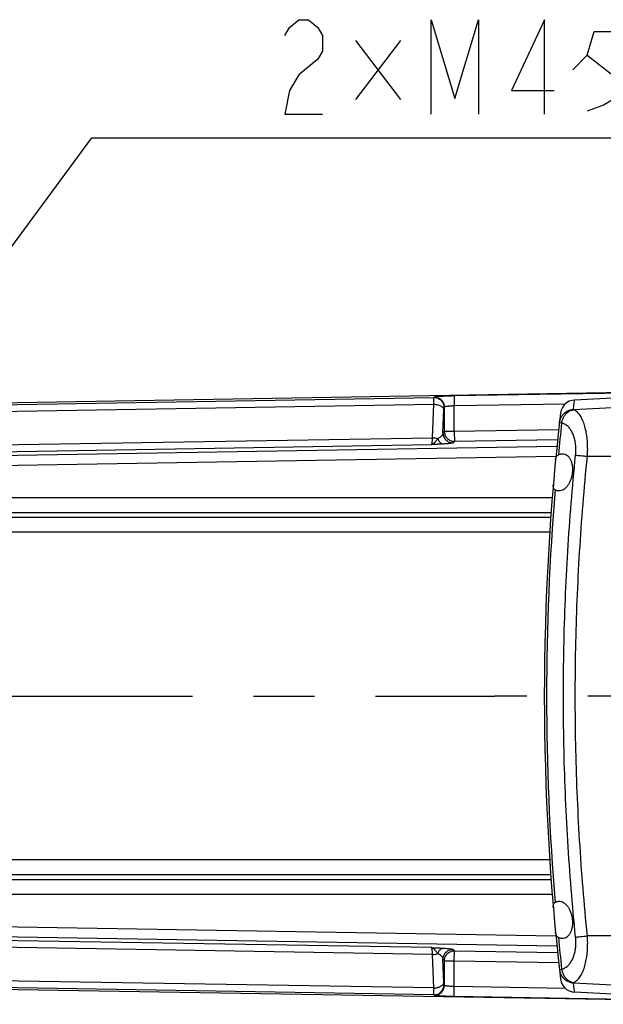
# Model space of a CAD drawing. Extents: x 0 to 594, y 0 to 420.
# Tile 19 of 64: x 268 to 291, y 48 to 87. Entities that reach past the tile are written whole.
import ezdxf

# ---------------------------------------------------------------- set-up
doc = ezdxf.new("R2010")
doc.units = 0
doc.header["$LTSCALE"] = 32.67
doc.linetypes.add('CENTER', pattern=[0.6, 0.375, -0.075, 0.075, -0.075])
doc.layers.get('0').update_dxf_attribs({"linetype": 'CONTINUOUS'})
doc.layers.add('DEFAULT_1', color=7, linetype='CENTER')
doc.layers.add('DRA_ITEM', color=7, linetype='CONTINUOUS')

msp = doc.modelspace()

# ---------------------------------------------------------------- linework, layer by layer
at = {"color": 7, "linetype": 'CONTINUOUS'}
for p, q in [((242.55754, 71.68372), (302.54088, 72.68358)), ((291.7475, 72.28785), (289.95955, 72.19415)), ((302.54088, 47.89213), (242.55754, 48.89199)), ((291.7475, 48.28785), (289.95955, 48.38156))]:
    msp.add_line(p, q, dxfattribs=at)
at = {"color": 9, "linetype": 'CONTINUOUS'}
for p, q in [((285.12043, 72.37114), (292.36126, 72.49183)), ((261.17671, 71.91573), (284.30498, 72.30126)), ((284.30498, 72.30126), (284.32153, 72.31808)), ((285.12043, 72.37114), (285.12709, 71.97174)), ((261.18802, 71.64132), (284.29977, 72.02657)), ((284.25439, 70.67979), (284.29977, 72.02657)), ((284.67127, 70.87345), (284.70283, 71.81019)), ((284.71109, 71.90186), (284.72764, 71.91868)), ((284.72764, 70.93077), (284.72764, 71.91868)), ((285.12709, 71.97174), (289.60216, 72.04633)), ((285.12709, 70.93077), (285.12709, 71.97174)), ((289.91944, 71.81666), (291.7475, 71.91157)), ((289.44426, 71.27123), (289.35361, 71.28126)), ((284.72764, 70.93077), (284.67127, 70.87345)), ((285.12709, 70.93077), (284.72764, 70.93077)), ((289.32366, 71.00072), (285.12709, 70.93077)), ((285.12709, 70.93077), (285.13375, 70.53137)), ((261.2334, 70.29605), (284.25439, 70.67979)), ((285.13375, 70.53137), (285.07738, 70.47405)), ((289.28093, 70.6005), (285.13375, 70.53137)), ((289.25309, 70.32528), (249.24707, 69.65842)), ((261.2717, 70.02208), (284.20999, 70.40444)), ((289.21343, 69.92511), (249.25373, 69.25903)), ((291.7475, 69.93038), (290.47973, 69.93029)), ((289.07186, 68.25723), (250.21919, 68.25723)), ((289.00637, 67.47658), (250.14205, 67.47658)), ((289.01953, 67.65805), (250.21919, 67.65805)), ((288.96492, 66.8774), (250.14205, 66.8774)), ((288.96492, 53.69831), (250.14205, 53.69831)), ((289.00637, 53.09913), (250.14205, 53.09913)), ((250.21919, 52.91765), (289.01953, 52.91765)), ((250.21919, 52.31847), (289.07186, 52.31847)), ((249.25373, 51.31668), (289.21343, 50.65059)), ((249.24707, 50.91728), (289.25309, 50.25042)), ((284.20999, 50.17127), (261.2717, 50.55362)), ((291.7475, 50.64532), (290.47974, 50.64532)), ((284.25439, 49.89591), (261.2334, 50.27965)), ((285.07738, 50.10165), (285.13375, 50.04434)), ((285.12709, 49.64494), (285.13375, 50.04434)), ((285.13375, 50.04434), (289.28093, 49.97521)), ((284.29977, 48.54913), (284.25439, 49.89591)), ((284.70283, 48.76551), (284.67127, 49.70226)), ((284.67127, 49.70226), (284.72764, 49.64494)), ((284.72764, 48.65702), (284.72764, 49.64494)), ((284.72764, 49.64494), (285.12709, 49.64494)), ((285.12709, 48.60397), (285.12709, 49.64494)), ((285.12709, 49.64494), (289.32366, 49.57499)), ((289.35361, 49.29445), (289.44426, 49.30448)), ((284.29977, 48.54913), (261.18802, 48.93438)), ((289.91944, 48.75904), (291.7475, 48.66414)), ((284.30498, 48.27445), (261.17671, 48.65997)), ((284.72764, 48.65702), (284.71109, 48.67384)), ((285.12043, 48.20457), (285.12709, 48.60397)), ((289.60216, 48.52937), (285.12709, 48.60397)), ((284.32153, 48.25762), (284.30498, 48.27445)), ((292.36126, 48.08387), (285.12043, 48.20457))]:
    msp.add_line(p, q, dxfattribs=at)
at = {"color": 7, "linetype": 'CONTINUOUS'}
for points in [[(289.96132, 72.19424), (289.86962, 72.1823), (289.75079, 72.14413), (289.64243, 72.08219), (289.54923, 71.99918), (289.47522, 71.8987), (289.42361, 71.7851), (289.39661, 71.66332)], [(289.39661, 48.91239), (289.42361, 48.7906), (289.47522, 48.677), (289.54923, 48.57652), (289.64243, 48.49351), (289.75079, 48.43158), (289.86962, 48.39341), (289.96132, 48.38146)]]:
    msp.add_lwpolyline(points, dxfattribs=at)
msp.add_arc((388.7475, 60.28785), 100, 173.4682062, 186.5317939, dxfattribs=at)
at = {"color": 9, "linetype": 'CONTINUOUS'}
for start, end in [(173.6884869, 174.4252031), (175.2378693, 184.7621307), (185.5747969, 186.3115131)]:
    msp.add_arc((388.7475, 60.28785), 99.9088, start, end, dxfattribs=at)
for points, knots in [([(284.29977, 72.02657), (284.29977, 72.05166), (284.29987, 72.09852), (284.30026, 72.16334), (284.3011, 72.21665), (284.30173, 72.25732), (284.30344, 72.2839), (284.30371, 72.2973), (284.30498, 72.30126)], [0, 0, 0, 0, 0.27380182, 0.51161088, 0.70737612, 0.85624499, 0.95455183, 1, 1, 1, 1]), ([(284.30498, 72.30126), (284.33132, 72.30163), (284.38423, 72.29711), (284.4606, 72.27489), (284.53118, 72.23808), (284.59317, 72.18813), (284.64415, 72.12698), (284.68213, 72.05702), (284.70563, 71.98102), (284.71102, 71.9282), (284.71109, 71.90186)], [0, 0, 0, 0, 0.12492145, 0.24990637, 0.37494, 0.5, 0.62506001, 0.75009363, 0.87507855, 1, 1, 1, 1]), ([(284.32153, 72.31808), (284.3254, 72.32203), (284.3431, 72.32604), (284.37569, 72.33281), (284.42704, 72.33874), (284.49356, 72.3451), (284.57465, 72.35096), (284.66832, 72.35646), (284.77281, 72.36135), (284.88516, 72.36553), (285.00197, 72.36886), (285.08084, 72.37048), (285.12043, 72.37114)], [0, 0, 0, 0, 0.02068886, 0.06333065, 0.1277902, 0.2121154, 0.313927, 0.43153049, 0.56304802, 0.70501628, 0.85193494, 1, 1, 1, 1]), ([(284.32153, 72.31808), (284.34786, 72.31845), (284.40077, 72.31393), (284.47715, 72.29171), (284.54773, 72.2549), (284.60972, 72.20495), (284.6607, 72.1438), (284.69868, 72.07384), (284.72217, 71.99785), (284.72756, 71.94502), (284.72764, 71.91868)], [0, 0, 0, 0, 0.12492184, 0.24990703, 0.37494079, 0.50000081, 0.62506073, 0.75009417, 0.87507885, 1, 1, 1, 1]), ([(289.91944, 71.81666), (289.92845, 71.89927), (289.93322, 71.94407), (289.96085, 72.19003), (289.96085, 72.19003)], [0, 0, 0, 0, 0.71041295, 1, 1, 1, 1]), ([(284.29977, 72.02657), (284.32528, 72.02609), (284.37572, 72.02253), (284.44895, 72.00958), (284.51698, 71.9895), (284.57739, 71.96298), (284.6281, 71.93091), (284.66736, 71.89421), (284.69368, 71.85386), (284.70167, 71.82437), (284.70283, 71.81019)], [0, 0, 0, 0, 0.15572834, 0.30800463, 0.45304786, 0.58763193, 0.70945121, 0.81759606, 0.91318308, 1, 1, 1, 1]), ([(284.70283, 71.81019), (284.70311, 71.81856), (284.70369, 71.83422), (284.70496, 71.85575), (284.70596, 71.8738), (284.70832, 71.88819), (284.70793, 71.89864), (284.71109, 71.90186)], [0, 0, 0, 0, 0.2721659, 0.50892994, 0.70417661, 0.8530994, 1, 1, 1, 1]), ([(284.72764, 71.91869), (284.72911, 71.92168), (284.73774, 71.92697), (284.75449, 71.93304), (284.78021, 71.93944), (284.81356, 71.94564), (284.85412, 71.95157), (284.90098, 71.95705), (284.95323, 71.96195), (285.00942, 71.96613), (285.06784, 71.96946), (285.10729, 71.97108), (285.12709, 71.97174)], [0, 0, 0, 0, 0.02468867, 0.06918084, 0.13445846, 0.21892142, 0.32036256, 0.43719058, 0.5676024, 0.70820662, 0.85358519, 1, 1, 1, 1]), ([(289.35361, 71.28126), (289.35869, 71.32714), (289.37994, 71.41814), (289.44315, 71.54311), (289.53423, 71.65007), (289.64814, 71.73309), (289.77851, 71.78759), (289.87179, 71.80306), (289.91858, 71.80526)], [0, 0, 0, 0, 0.16552726, 0.33133542, 0.4976433, 0.66455996, 0.83206203, 1, 1, 1, 1]), ([(289.35449, 71.28913), (289.35959, 71.33527), (289.38088, 71.42675), (289.4441, 71.55244), (289.53516, 71.66009), (289.64903, 71.7437), (289.77937, 71.79872), (289.87267, 71.81433), (289.91944, 71.81666)], [0, 0, 0, 0, 0.16597263, 0.332116, 0.49856341, 0.66538179, 0.83255756, 1, 1, 1, 1]), ([(289.44426, 71.27123), (289.45069, 71.31536), (289.47186, 71.40229), (289.52704, 71.52326), (289.60308, 71.62932), (289.69645, 71.71517), (289.80264, 71.77652), (289.87996, 71.79913), (289.91858, 71.80526)], [0, 0, 0, 0, 0.17567874, 0.35003659, 0.52082529, 0.68638291, 0.84596926, 1, 1, 1, 1]), ([(289.91858, 71.80526), (289.91873, 71.80728), (289.91902, 71.81108), (289.91931, 71.81488), (289.91944, 71.81666)], [0, 0, 0, 0, 0.53031673, 1, 1, 1, 1]), ([(290.47974, 69.93029), (290.48623, 70.02309), (290.49344, 70.20908), (290.48615, 70.48586), (290.45998, 70.7546), (290.41483, 71.00743), (290.35115, 71.23739), (290.26972, 71.43852), (290.17118, 71.60532), (290.05652, 71.7322), (289.96472, 71.78826), (289.91858, 71.80526)], [0, 0, 0, 0, 0.135924, 0.27172635, 0.40424304, 0.53005782, 0.64650985, 0.75226336, 0.84622422, 0.92815327, 1, 1, 1, 1]), ([(284.72764, 70.93077), (284.7277, 70.90742), (284.73195, 70.86056), (284.75052, 70.79248), (284.78075, 70.72858), (284.82171, 70.67092), (284.87212, 70.62131), (284.93042, 70.58127), (284.99482, 70.55204), (285.06329, 70.53454), (285.11032, 70.53104), (285.13375, 70.53137)], [0, 0, 0, 0, 0.11068171, 0.22175203, 0.3329313, 0.44412805, 0.55535635, 0.66656831, 0.77775748, 0.88890426, 1, 1, 1, 1]), ([(290.00478, 69.98008), (290.01129, 70.04431), (290.01858, 70.17336), (290.01136, 70.36575), (289.98516, 70.55255), (289.93976, 70.72815), (289.87552, 70.88765), (289.79299, 71.02677), (289.69276, 71.14131), (289.57624, 71.2265), (289.48854, 71.26074), (289.44426, 71.27123)], [0, 0, 0, 0, 0.12741257, 0.25471098, 0.37941047, 0.49900116, 0.6118268, 0.71768838, 0.81681757, 0.91018821, 1, 1, 1, 1]), ([(284.21001, 70.40444), (284.21343, 70.40653), (284.21897, 70.41726), (284.22544, 70.43767), (284.23203, 70.46898), (284.23841, 70.50975), (284.24441, 70.55962), (284.24987, 70.61728), (284.25295, 70.65823), (284.25439, 70.67979)], [0, 0, 0, 0, 0.04278078, 0.1200463, 0.23343275, 0.38154966, 0.56152903, 0.76931361, 1, 1, 1, 1]), ([(284.46371, 70.64398), (284.45336, 70.63154), (284.43367, 70.60735), (284.40569, 70.57231), (284.38008, 70.54045), (284.35658, 70.51233), (284.33514, 70.48802), (284.31554, 70.4677), (284.29778, 70.45104), (284.28154, 70.43771), (284.2665, 70.42705), (284.25223, 70.41863), (284.23831, 70.41209), (284.22434, 70.40721), (284.21482, 70.40516), (284.21001, 70.40444)], [0, 0, 0, 0, 0.13655291, 0.26334223, 0.3785559, 0.48162548, 0.57277466, 0.65212542, 0.71989686, 0.77823564, 0.82936918, 0.87534835, 0.91798989, 0.95896922, 1, 1, 1, 1]), ([(284.25439, 70.67978), (284.27874, 70.67932), (284.32692, 70.67603), (284.39707, 70.66415), (284.44214, 70.65149), (284.4637, 70.64398)], [0, 0, 0, 0, 0.34272286, 0.67858156, 1, 1, 1, 1]), ([(284.67127, 70.87345), (284.66923, 70.85728), (284.66064, 70.82473), (284.63661, 70.77936), (284.60308, 70.73779), (284.56192, 70.70089), (284.51502, 70.66921), (284.48113, 70.6518), (284.4637, 70.64398)], [0, 0, 0, 0, 0.15170002, 0.30956456, 0.47463094, 0.64623802, 0.82222414, 1, 1, 1, 1]), ([(284.4637, 70.64398), (284.47065, 70.62339), (284.48639, 70.58432), (284.51642, 70.53145), (284.55133, 70.48758), (284.5902, 70.45409), (284.63202, 70.43218), (284.66168, 70.42594), (284.67607, 70.42516)], [0, 0, 0, 0, 0.20237847, 0.3912418, 0.56461036, 0.72216998, 0.86581055, 1, 1, 1, 1]), ([(284.67127, 70.87345), (284.67134, 70.84711), (284.67673, 70.79429), (284.70023, 70.71829), (284.73821, 70.64833), (284.78919, 70.58719), (284.85118, 70.53723), (284.92176, 70.50042), (284.99814, 70.4782), (285.05104, 70.47369), (285.07738, 70.47405)], [0, 0, 0, 0, 0.12492173, 0.24990686, 0.37494061, 0.50000065, 0.6250606, 0.75009409, 0.87507882, 1, 1, 1, 1]), ([(284.67607, 70.42516), (284.65648, 70.42408), (284.61912, 70.4221), (284.56567, 70.41945), (284.51726, 70.41719), (284.47346, 70.41523), (284.43382, 70.41352), (284.39809, 70.41201), (284.36591, 70.41068), (284.33677, 70.40949), (284.30987, 70.40841), (284.28446, 70.40739), (284.25978, 70.40641), (284.23503, 70.40543), (284.21844, 70.40477), (284.20999, 70.40444)], [0, 0, 0, 0, 0.12612578, 0.24061014, 0.34413192, 0.43772567, 0.52256576, 0.59924595, 0.6676929, 0.72966759, 0.7868032, 0.8407544, 0.89320835, 0.94566238, 1, 1, 1, 1]), ([(285.07738, 70.47405), (285.07191, 70.46849), (285.0482, 70.46272), (285.00594, 70.45365), (284.94263, 70.44582), (284.86432, 70.43793), (284.77357, 70.43097), (284.7095, 70.42702), (284.67607, 70.42516)], [0, 0, 0, 0, 0.05766358, 0.16891911, 0.3275584, 0.52519809, 0.75239042, 1, 1, 1, 1]), ([(290.00478, 50.59562), (289.87409, 51.88341), (289.6648, 54.4646), (289.50771, 58.34567), (289.50771, 62.23002), (289.6648, 66.1111), (289.87409, 68.69229), (290.00478, 69.98008)], [0, 0, 0, 0, 0.19999832, 0.39999918, 0.60000043, 0.80000132, 1, 1, 1, 1]), ([(290.47974, 50.64532), (290.34971, 51.92651), (290.14145, 54.49446), (289.98514, 58.35563), (289.98514, 62.22007), (290.14145, 66.08121), (290.3497, 68.64913), (290.47973, 69.93029)], [0, 0, 0, 0, 0.19999884, 0.40000092, 0.60000343, 0.80000554, 1, 1, 1, 1]), ([(290.00478, 69.98008), (290.03466, 69.9768), (290.10239, 69.9695), (290.21378, 69.95776), (290.34221, 69.94444), (290.4328, 69.93516), (290.47974, 69.93038)], [0, 0, 0, 0, 0.18884782, 0.42795183, 0.70360388, 1, 1, 1, 1]), ([(289.44426, 49.30448), (289.48852, 49.31496), (289.57619, 49.34919), (289.69269, 49.43433), (289.79291, 49.54882), (289.87544, 49.68788), (289.93968, 49.84731), (289.9851, 50.02285), (290.01134, 50.20965), (290.01859, 50.40215), (290.0113, 50.53131), (290.00478, 50.59562)], [0, 0, 0, 0, 0.08978013, 0.18312138, 0.28222312, 0.38805437, 0.50083051, 0.62037288, 0.74507174, 0.87242284, 1, 1, 1, 1]), ([(289.91858, 48.77044), (289.9647, 48.78743), (290.05647, 48.84347), (290.1711, 48.97029), (290.26964, 49.13701), (290.35105, 49.33805), (290.41474, 49.5679), (290.45992, 49.82064), (290.48612, 50.08938), (290.49345, 50.3663), (290.48624, 50.55242), (290.47974, 50.64532)], [0, 0, 0, 0, 0.07182289, 0.15372456, 0.24765628, 0.35337592, 0.469776, 0.59554209, 0.72806322, 0.8639297, 1, 1, 1, 1]), ([(290.00478, 50.59562), (290.03466, 50.59891), (290.10239, 50.6062), (290.21378, 50.61794), (290.34221, 50.63127), (290.4328, 50.64055), (290.47974, 50.64532)], [0, 0, 0, 0, 0.18884759, 0.42795152, 0.70360366, 1, 1, 1, 1]), ([(284.20999, 50.17127), (284.21844, 50.17093), (284.23504, 50.17027), (284.25981, 50.16929), (284.28451, 50.16831), (284.30995, 50.16729), (284.33689, 50.16621), (284.36609, 50.16502), (284.39835, 50.16369), (284.43415, 50.16218), (284.47384, 50.16046), (284.51764, 50.1585), (284.56598, 50.15624), (284.6193, 50.1536), (284.65655, 50.15162), (284.67607, 50.15054)], [0, 0, 0, 0, 0.05436674, 0.10685271, 0.15934939, 0.21336161, 0.27058495, 0.33268177, 0.40129527, 0.47817803, 0.56313929, 0.65672742, 0.76010744, 0.87430576, 1, 1, 1, 1]), ([(284.25439, 49.89591), (284.25295, 49.91747), (284.24987, 49.95843), (284.24441, 50.01609), (284.23841, 50.06596), (284.23203, 50.10673), (284.22544, 50.13803), (284.21897, 50.15845), (284.21343, 50.16917), (284.21001, 50.17127)], [0, 0, 0, 0, 0.23068644, 0.43847101, 0.61845038, 0.76656728, 0.87995373, 0.95721925, 1, 1, 1, 1]), ([(284.21001, 50.17126), (284.21482, 50.17054), (284.22435, 50.16849), (284.23833, 50.16361), (284.25226, 50.15706), (284.26655, 50.14862), (284.28161, 50.13794), (284.29788, 50.12458), (284.31568, 50.10787), (284.33532, 50.08748), (284.35679, 50.06314), (284.38028, 50.035), (284.40586, 50.00319), (284.43377, 49.96824), (284.4534, 49.94412), (284.46371, 49.93173)], [0, 0, 0, 0, 0.04105308, 0.08205876, 0.12473792, 0.17077455, 0.22199599, 0.28046459, 0.34842242, 0.42801025, 0.51931634, 0.62239684, 0.73745576, 0.86392086, 1, 1, 1, 1]), ([(284.25439, 49.89593), (284.27874, 49.89639), (284.32692, 49.89967), (284.39707, 49.91155), (284.44214, 49.92421), (284.4637, 49.93173)], [0, 0, 0, 0, 0.34271956, 0.67857518, 1, 1, 1, 1]), ([(284.4637, 49.93173), (284.47065, 49.95231), (284.48639, 49.99138), (284.51642, 50.04426), (284.55133, 50.08813), (284.5902, 50.12162), (284.63201, 50.14352), (284.66168, 50.14976), (284.67607, 50.15054)], [0, 0, 0, 0, 0.20237915, 0.39124278, 0.56461124, 0.72217046, 0.8658106, 1, 1, 1, 1]), ([(284.4637, 49.93173), (284.48113, 49.9239), (284.51502, 49.9065), (284.56192, 49.87482), (284.60308, 49.83792), (284.63661, 49.79635), (284.66064, 49.75097), (284.66923, 49.71843), (284.67127, 49.70226)], [0, 0, 0, 0, 0.17777578, 0.3537596, 0.525366, 0.69043603, 0.84830425, 1, 1, 1, 1]), ([(284.67127, 49.70226), (284.67134, 49.72859), (284.67673, 49.78142), (284.70023, 49.85741), (284.73821, 49.92737), (284.78919, 49.98852), (284.85118, 50.03847), (284.92176, 50.07528), (284.99814, 50.09751), (285.05104, 50.10202), (285.07738, 50.10165)], [0, 0, 0, 0, 0.12492145, 0.24990637, 0.37494, 0.5, 0.62506001, 0.75009363, 0.87507855, 1, 1, 1, 1]), ([(284.67607, 50.15054), (284.7095, 50.14869), (284.77357, 50.14473), (284.86432, 50.13778), (284.94263, 50.12989), (285.00594, 50.12206), (285.0482, 50.11299), (285.07191, 50.10721), (285.07738, 50.10165)], [0, 0, 0, 0, 0.24761456, 0.47480271, 0.67244076, 0.83108266, 0.94233944, 1, 1, 1, 1]), ([(284.72764, 49.64494), (284.7277, 49.66828), (284.73195, 49.71514), (284.75052, 49.78322), (284.78075, 49.84713), (284.82171, 49.90478), (284.87212, 49.9544), (284.93042, 49.99444), (284.99482, 50.02366), (285.06329, 50.04117), (285.11032, 50.04466), (285.13375, 50.04434)], [0, 0, 0, 0, 0.11068169, 0.22175202, 0.33293125, 0.44412799, 0.5553563, 0.66656831, 0.77775754, 0.88890428, 1, 1, 1, 1]), ([(289.35361, 49.29445), (289.35869, 49.24856), (289.37994, 49.15757), (289.44315, 49.0326), (289.53423, 48.92563), (289.64814, 48.84262), (289.77851, 48.78812), (289.87179, 48.77265), (289.91858, 48.77044)], [0, 0, 0, 0, 0.165528, 0.33133665, 0.49764468, 0.66456114, 0.8320627, 1, 1, 1, 1]), ([(289.35449, 49.28657), (289.35959, 49.24043), (289.38088, 49.14896), (289.4441, 49.02327), (289.53516, 48.91561), (289.64903, 48.83201), (289.77937, 48.77699), (289.87267, 48.76137), (289.91944, 48.75904)], [0, 0, 0, 0, 0.16597263, 0.332116, 0.49856341, 0.66538179, 0.83255756, 1, 1, 1, 1]), ([(289.44426, 49.30448), (289.45069, 49.26035), (289.47186, 49.17342), (289.52704, 49.05244), (289.60308, 48.94639), (289.69645, 48.86053), (289.80264, 48.79919), (289.87996, 48.77658), (289.91858, 48.77044)], [0, 0, 0, 0, 0.17567754, 0.35003467, 0.52082325, 0.68638126, 0.84596837, 1, 1, 1, 1]), ([(284.29977, 48.54913), (284.32528, 48.54962), (284.37572, 48.55317), (284.44895, 48.56612), (284.51698, 48.58621), (284.57739, 48.61273), (284.6281, 48.6448), (284.66736, 48.6815), (284.69368, 48.72184), (284.70167, 48.75134), (284.70283, 48.76551)], [0, 0, 0, 0, 0.15572805, 0.30800413, 0.45304725, 0.58763132, 0.70945068, 0.81759568, 0.91318288, 1, 1, 1, 1]), ([(284.71109, 48.67384), (284.70793, 48.67706), (284.70832, 48.68752), (284.70596, 48.7019), (284.70496, 48.71995), (284.70369, 48.74149), (284.70311, 48.75715), (284.70283, 48.76551)], [0, 0, 0, 0, 0.1469006, 0.29582338, 0.49107006, 0.7278341, 1, 1, 1, 1]), ([(289.96085, 48.38567), (289.96085, 48.38567), (289.93322, 48.63164), (289.92845, 48.67644), (289.91944, 48.75904)], [0, 0, 0, 0, 0.2895864, 1, 1, 1, 1]), ([(284.30498, 48.27445), (284.30371, 48.27841), (284.30344, 48.2918), (284.30173, 48.31839), (284.3011, 48.35906), (284.30026, 48.41237), (284.29987, 48.47719), (284.29977, 48.52405), (284.29977, 48.54913)], [0, 0, 0, 0, 0.04544817, 0.14375501, 0.29262388, 0.48838912, 0.72619818, 1, 1, 1, 1]), ([(284.30498, 48.27445), (284.33132, 48.27408), (284.38423, 48.27859), (284.4606, 48.30082), (284.53118, 48.33762), (284.59317, 48.38758), (284.64415, 48.44873), (284.68213, 48.51869), (284.70563, 48.59468), (284.71102, 48.6475), (284.71109, 48.67384)], [0, 0, 0, 0, 0.1249217, 0.24990682, 0.37494058, 0.50000065, 0.62506063, 0.75009414, 0.87507886, 1, 1, 1, 1]), ([(284.32153, 48.25762), (284.34786, 48.25726), (284.40077, 48.26177), (284.47715, 48.28399), (284.54773, 48.3208), (284.60971, 48.37076), (284.6607, 48.43191), (284.69868, 48.50186), (284.72217, 48.57786), (284.72756, 48.63068), (284.72764, 48.65702)], [0, 0, 0, 0, 0.12492145, 0.24990637, 0.37494, 0.5, 0.62506001, 0.75009363, 0.87507855, 1, 1, 1, 1]), ([(285.12709, 48.60397), (285.10729, 48.60463), (285.06784, 48.60625), (285.00942, 48.60958), (284.95323, 48.61375), (284.90098, 48.61865), (284.85412, 48.62413), (284.81356, 48.63006), (284.78021, 48.63627), (284.75449, 48.64266), (284.73774, 48.64874), (284.72911, 48.65402), (284.72764, 48.65702)], [0, 0, 0, 0, 0.1464148, 0.29179336, 0.43239758, 0.5628094, 0.67963742, 0.78107856, 0.86554152, 0.93081915, 0.97531132, 1, 1, 1, 1]), ([(285.12043, 48.20457), (285.08084, 48.20523), (285.00197, 48.20685), (284.88516, 48.21018), (284.77281, 48.21435), (284.66832, 48.21925), (284.57465, 48.22474), (284.49356, 48.23061), (284.42704, 48.23696), (284.37569, 48.2429), (284.3431, 48.24966), (284.3254, 48.25368), (284.32153, 48.25762)], [0, 0, 0, 0, 0.14806505, 0.29498371, 0.43695196, 0.56846949, 0.68607298, 0.78788458, 0.87220978, 0.93666934, 0.97931113, 1, 1, 1, 1])]:
    msp.add_open_spline(points, degree=3, knots=knots, dxfattribs=at)
at = {"color": 7, "linetype": 'CONTINUOUS'}
for points, knots in [([(289.19835, 69.77285), (289.20085, 69.79912), (289.20756, 69.84698), (289.22895, 69.91143), (289.26338, 69.96155), (289.29464, 69.98449), (289.31125, 69.9935)], [0, 0, 0, 0, 0.30606601, 0.5587093, 0.78082376, 1, 1, 1, 1]), ([(289.31125, 69.9935), (289.32873, 70.003), (289.36421, 70.01917), (289.41953, 70.03436), (289.45684, 70.03785), (289.47515, 70.03785)], [0, 0, 0, 0, 0.34825915, 0.67949634, 1, 1, 1, 1]), ([(289.47515, 70.03785), (289.50642, 70.03785), (289.5704, 70.02741), (289.65835, 69.98053), (289.73357, 69.90694), (289.79382, 69.81234), (289.83875, 69.70143), (289.86848, 69.57645), (289.88221, 69.43927), (289.87856, 69.29376), (289.85697, 69.14681), (289.8186, 69.00654), (289.76575, 68.8786), (289.70041, 68.76614), (289.62335, 68.67114), (289.53584, 68.5974), (289.44025, 68.54952), (289.3721, 68.53785), (289.33925, 68.53785)], [0, 0, 0, 0, 0.04833487, 0.09810721, 0.15173221, 0.20919299, 0.27029739, 0.33586513, 0.40713195, 0.48281181, 0.5602798, 0.63616657, 0.70702166, 0.77366719, 0.83653294, 0.89519838, 0.94923176, 1, 1, 1, 1]), ([(289.18359, 68.5822), (289.16884, 68.5911), (289.14157, 68.61409), (289.11612, 68.66467), (289.10646, 68.72924), (289.10844, 68.77649), (289.11069, 68.80285)], [0, 0, 0, 0, 0.21048827, 0.42400132, 0.67676738, 1, 1, 1, 1]), ([(289.33925, 68.53785), (289.32109, 68.53785), (289.28478, 68.54124), (289.23209, 68.55645), (289.1993, 68.57273), (289.18359, 68.5822)], [0, 0, 0, 0, 0.33298425, 0.66374184, 1, 1, 1, 1]), ([(289.11069, 51.77285), (289.10844, 51.79921), (289.10646, 51.84648), (289.11612, 51.91106), (289.14159, 51.96164), (289.16885, 51.98462), (289.18359, 51.9935)], [0, 0, 0, 0, 0.32315966, 0.57618985, 0.78968409, 1, 1, 1, 1]), ([(289.18359, 51.9935), (289.19929, 52.00297), (289.23206, 52.01924), (289.28475, 52.03446), (289.32107, 52.03785), (289.33925, 52.03785)], [0, 0, 0, 0, 0.33604199, 0.66669229, 1, 1, 1, 1]), ([(289.33925, 52.03785), (289.37208, 52.03785), (289.44018, 52.0262), (289.53566, 51.97841), (289.62304, 51.90487), (289.70004, 51.81009), (289.7655, 51.69764), (289.81854, 51.56943), (289.857, 51.4288), (289.87857, 51.28176), (289.88219, 51.13653), (289.86854, 50.99975), (289.83896, 50.87495), (289.79411, 50.76389), (289.73378, 50.66899), (289.65835, 50.59514), (289.5703, 50.54826), (289.50633, 50.53785), (289.47515, 50.53785)], [0, 0, 0, 0, 0.05074294, 0.10472114, 0.16324608, 0.22596087, 0.29259113, 0.36368669, 0.43984535, 0.51736168, 0.59285601, 0.66382989, 0.72925583, 0.79046588, 0.84814507, 0.90190061, 0.95180445, 1, 1, 1, 1]), ([(289.31125, 50.5822), (289.29463, 50.59122), (289.26336, 50.61418), (289.22895, 50.6643), (289.20756, 50.72873), (289.20085, 50.77658), (289.19835, 50.80285)], [0, 0, 0, 0, 0.21932818, 0.44144345, 0.69384723, 1, 1, 1, 1]), ([(289.47515, 50.53785), (289.45686, 50.53785), (289.41956, 50.54134), (289.36424, 50.55653), (289.32875, 50.5727), (289.31125, 50.5822)], [0, 0, 0, 0, 0.3202543, 0.65147743, 1, 1, 1, 1])]:
    msp.add_open_spline(points, degree=3, knots=knots, dxfattribs=at)
at = {"color": 9, "linetype": 'CONTINUOUS'}
msp.add_open_spline([(289.91944, 48.75904), (289.91915, 48.76284), (289.91886, 48.76664), (289.91858, 48.77044)], degree=3, dxfattribs=at)
at = {"layer": 'DEFAULT_1', "color": 7, "linetype": 'CENTER'}
for p in [(242.7475, 60.28785), (302.7475, 60.28785)]:
    msp.add_line(p, (286.7475, 60.28785), dxfattribs=at)
at = {"layer": 'DRA_ITEM', "color": 2, "linetype": 'CONTINUOUS'}
for p, q in [((282.96204, 86.66089), (281.15703, 84.28589)), ((281.15703, 86.66089), (282.96204, 84.28589)), ((290.46703, 86.06714), (291.98704, 84.87964)), ((255.04311, 61.75733), (270.54704, 82.74214)), ((270.54704, 82.74214), (277.54704, 82.74214)), ((277.54704, 82.74214), (301.86704, 82.74214))]:
    msp.add_line(p, q, dxfattribs=at)
for points in [[(278.30704, 86.8588), (278.49705, 87.17547), (278.87704, 87.49214), (279.25704, 87.49214), (279.63705, 87.17547), (279.82704, 86.8588), (279.82704, 86.22548), (279.63705, 85.90881)], [(284.19704, 83.69214), (284.19704, 87.49214), (285.14705, 84.32548), (286.09703, 87.49214), (286.09703, 83.69214)], [(288.75704, 83.69214), (288.75704, 87.49214), (287.42704, 84.64214), (289.13704, 84.64214)], [(289.89703, 85.47339), (290.46703, 86.06714), (290.75203, 87.01714), (292.46205, 87.01714), (292.36704, 86.06714), (292.17705, 85.23589), (291.89205, 84.64214), (291.51204, 84.28589), (291.13204, 84.04839), (290.46703, 83.81089)], [(279.63705, 85.90881), (278.87704, 85.27547), (278.49705, 84.64214), (278.30704, 83.69214), (279.82704, 83.69214)]]:
    msp.add_lwpolyline(points, dxfattribs=at)

doc.saveas('drawing.dxf')
